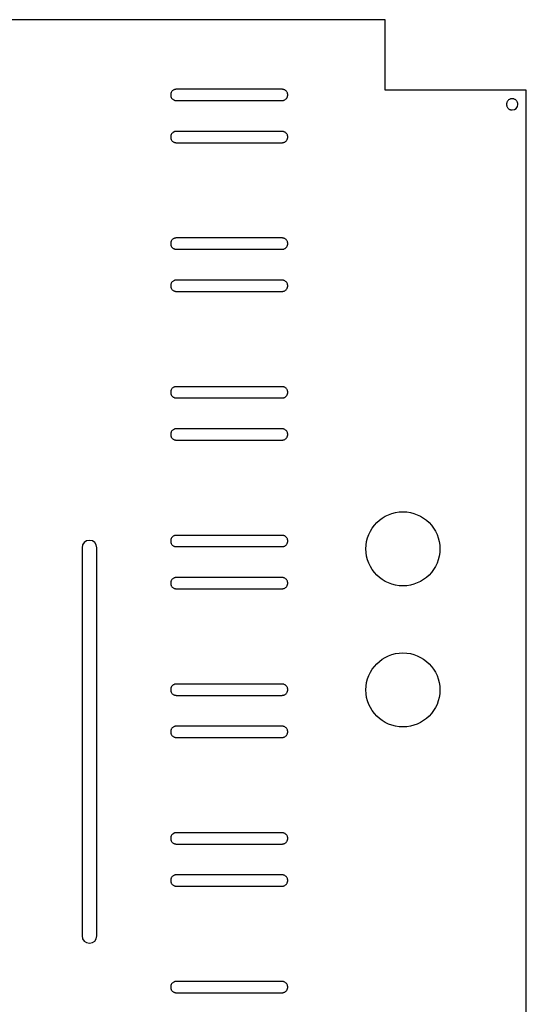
# Model space of a CAD drawing. Header units: millimetres. Extents: x 0 to 691, y 0 to 550.
# Tile 10 of 10: x 547 to 691, y 271 to 550. Entities that reach past the tile are written whole.
import ezdxf

# ---------------------------------------------------------------- set-up
doc = ezdxf.new("R2010")
doc.units = ezdxf.units.MM

msp = doc.modelspace()

# ---------------------------------------------------------------- linework, layer by layer
at = {"color": 7, "linetype": 'Continuous', "lineweight": 25}
for p, q in [((651, 550), (20, 550)), ((651, 530), (651, 550)), ((621.74, 530.27), (591.74, 530.27)), ((691, 530), (651, 530)), ((691, 0), (691, 530)), ((591.74, 527.07), (621.74, 527.07)), ((621.74, 518.33), (591.74, 518.33)), ((591.74, 515.13), (621.74, 515.13)), ((621.74, 488.12), (591.74, 488.12)), ((591.74, 484.92), (621.74, 484.92)), ((621.74, 476.18), (591.74, 476.18)), ((591.74, 472.98), (621.74, 472.98)), ((621.74, 445.97), (591.74, 445.97)), ((591.74, 442.77), (621.74, 442.77)), ((621.74, 434.03), (591.74, 434.03)), ((591.74, 430.83), (621.74, 430.83)), ((621.74, 403.82), (591.74, 403.82)), ((565.01, 400.3), (565.01, 290.3)), ((569.21, 290.3), (569.21, 400.3)), ((591.74, 400.62), (621.74, 400.62)), ((621.74, 391.88), (591.74, 391.88)), ((591.74, 388.68), (621.74, 388.68)), ((621.74, 361.67), (591.74, 361.67)), ((591.74, 358.47), (621.74, 358.47)), ((621.74, 349.73), (591.74, 349.73)), ((591.74, 346.53), (621.74, 346.53)), ((621.74, 319.52), (591.74, 319.52)), ((591.74, 316.32), (621.74, 316.32)), ((621.74, 307.58), (591.74, 307.58)), ((591.74, 304.38), (621.74, 304.38)), ((621.74, 277.37), (591.74, 277.37)), ((591.74, 274.17), (621.74, 274.17))]:
    msp.add_line(p, q, dxfattribs=at)
for centre in [(656, 400), (656, 360)]:
    msp.add_circle(centre, 10.5, dxfattribs=at)
for centre, radius, start, end in [((687, 526), 1.6, 270, 0), ((567.11, 400.3), 2.1, 360, 180), ((567.11, 290.3), 2.1, 180, 360)]:
    msp.add_arc(centre, radius, start, end, dxfattribs=at)
for points, knots in [([(591.74, 530.27), (591.7, 530.27), (591.61, 530.27), (591.5, 530.25), (591.38, 530.23), (591.26, 530.2), (591.08, 530.14), (590.85, 530.02), (590.6, 529.81), (590.39, 529.55), (590.26, 529.3), (590.18, 529.07), (590.14, 528.87), (590.14, 528.74), (590.14, 528.67)], [0, 0, 0, 0, 0.04829, 0.096178, 0.143939, 0.19185, 0.240186, 0.370048, 0.500049, 0.629915, 0.759912, 0.840127, 0.919728, 1, 1, 1, 1]), ([(590.14, 528.67), (590.14, 528.63), (590.14, 528.55), (590.15, 528.43), (590.17, 528.31), (590.21, 528.19), (590.27, 528.02), (590.39, 527.78), (590.6, 527.53), (590.85, 527.32), (591.11, 527.19), (591.34, 527.12), (591.53, 527.08), (591.67, 527.07), (591.74, 527.07)], [0, 0, 0, 0, 0.048293, 0.096182, 0.143943, 0.191853, 0.240187, 0.370052, 0.500049, 0.629911, 0.759912, 0.840123, 0.919725, 1, 1, 1, 1]), ([(623.34, 528.67), (623.33, 528.71), (623.33, 528.79), (623.32, 528.91), (623.3, 529.03), (623.27, 529.14), (623.2, 529.32), (623.08, 529.55), (622.87, 529.81), (622.62, 530.02), (622.37, 530.15), (622.13, 530.22), (621.94, 530.26), (621.8, 530.27), (621.74, 530.27)], [0, 0, 0, 0, 0.048293, 0.096182, 0.143943, 0.191853, 0.240187, 0.370052, 0.500049, 0.629911, 0.759912, 0.840123, 0.919725, 1, 1, 1, 1]), ([(621.74, 527.07), (621.78, 527.07), (621.86, 527.07), (621.98, 527.09), (622.09, 527.11), (622.21, 527.14), (622.39, 527.2), (622.62, 527.32), (622.87, 527.53), (623.08, 527.78), (623.21, 528.04), (623.29, 528.27), (623.33, 528.47), (623.33, 528.6), (623.34, 528.67)], [0, 0, 0, 0, 0.04829, 0.096178, 0.143939, 0.19185, 0.240186, 0.370048, 0.500049, 0.629915, 0.759912, 0.840127, 0.919728, 1, 1, 1, 1]), ([(687, 527.6), (686.96, 527.6), (686.88, 527.6), (686.76, 527.58), (686.64, 527.56), (686.52, 527.53), (686.35, 527.47), (686.11, 527.35), (685.86, 527.14), (685.65, 526.88), (685.52, 526.63), (685.45, 526.4), (685.41, 526.2), (685.4, 526.07), (685.4, 526)], [0, 0, 0, 0, 0.0482902, 0.0961782, 0.1439392, 0.1918504, 0.2401865, 0.3700481, 0.5000492, 0.6299148, 0.7599118, 0.8401267, 0.9197283, 1, 1, 1, 1]), ([(688.6, 526), (688.6, 526.04), (688.6, 526.12), (688.58, 526.24), (688.56, 526.36), (688.53, 526.48), (688.47, 526.65), (688.35, 526.88), (688.14, 527.14), (687.89, 527.35), (687.63, 527.48), (687.4, 527.55), (687.2, 527.59), (687.07, 527.6), (687, 527.6)], [0, 0, 0, 0, 0.048293, 0.096182, 0.143943, 0.191853, 0.240187, 0.370052, 0.500049, 0.629911, 0.759912, 0.840123, 0.919725, 1, 1, 1, 1]), ([(685.4, 526), (685.4, 525.96), (685.4, 525.88), (685.42, 525.76), (685.44, 525.64), (685.47, 525.52), (685.53, 525.35), (685.65, 525.12), (685.86, 524.86), (686.11, 524.65), (686.37, 524.52), (686.6, 524.45), (686.8, 524.41), (686.93, 524.4), (687, 524.4)], [0, 0, 0, 0, 0.0482928, 0.0961822, 0.1439431, 0.191853, 0.2401866, 0.3700522, 0.5000492, 0.6299107, 0.7599117, 0.8401231, 0.9197247, 1, 1, 1, 1]), ([(591.74, 518.33), (591.7, 518.33), (591.61, 518.33), (591.5, 518.31), (591.38, 518.29), (591.26, 518.26), (591.08, 518.2), (590.85, 518.08), (590.6, 517.87), (590.39, 517.62), (590.26, 517.36), (590.18, 517.13), (590.14, 516.93), (590.14, 516.8), (590.14, 516.73)], [0, 0, 0, 0, 0.04829, 0.096178, 0.143939, 0.19185, 0.240186, 0.370048, 0.500049, 0.629915, 0.759912, 0.840127, 0.919728, 1, 1, 1, 1]), ([(590.14, 516.73), (590.14, 516.69), (590.14, 516.61), (590.15, 516.49), (590.17, 516.37), (590.21, 516.26), (590.27, 516.08), (590.39, 515.85), (590.6, 515.59), (590.85, 515.38), (591.11, 515.25), (591.34, 515.18), (591.53, 515.14), (591.67, 515.13), (591.74, 515.13)], [0, 0, 0, 0, 0.048293, 0.096182, 0.143943, 0.191853, 0.240187, 0.370052, 0.500049, 0.629911, 0.759912, 0.840123, 0.919725, 1, 1, 1, 1]), ([(623.34, 516.73), (623.33, 516.77), (623.33, 516.85), (623.32, 516.97), (623.3, 517.09), (623.27, 517.21), (623.2, 517.38), (623.08, 517.62), (622.87, 517.87), (622.62, 518.08), (622.37, 518.21), (622.13, 518.28), (621.94, 518.32), (621.8, 518.33), (621.74, 518.33)], [0, 0, 0, 0, 0.048293, 0.096182, 0.143943, 0.191853, 0.240187, 0.370052, 0.500049, 0.629911, 0.759912, 0.840123, 0.919725, 1, 1, 1, 1]), ([(621.74, 515.13), (621.78, 515.13), (621.86, 515.13), (621.98, 515.15), (622.09, 515.17), (622.21, 515.2), (622.39, 515.26), (622.62, 515.38), (622.87, 515.59), (623.08, 515.85), (623.21, 516.1), (623.29, 516.33), (623.33, 516.53), (623.33, 516.66), (623.34, 516.73)], [0, 0, 0, 0, 0.04829, 0.096178, 0.143939, 0.19185, 0.240186, 0.370048, 0.500049, 0.629915, 0.759912, 0.840127, 0.919728, 1, 1, 1, 1]), ([(591.74, 488.12), (591.7, 488.12), (591.61, 488.12), (591.5, 488.1), (591.38, 488.08), (591.26, 488.05), (591.08, 487.99), (590.85, 487.87), (590.6, 487.66), (590.39, 487.4), (590.26, 487.15), (590.18, 486.92), (590.14, 486.72), (590.14, 486.59), (590.14, 486.52)], [0, 0, 0, 0, 0.04829, 0.096178, 0.143939, 0.19185, 0.240186, 0.370048, 0.500049, 0.629915, 0.759912, 0.840127, 0.919728, 1, 1, 1, 1]), ([(590.14, 486.52), (590.14, 486.48), (590.14, 486.4), (590.15, 486.28), (590.17, 486.16), (590.21, 486.04), (590.27, 485.87), (590.39, 485.63), (590.6, 485.38), (590.85, 485.17), (591.11, 485.04), (591.34, 484.97), (591.53, 484.93), (591.67, 484.92), (591.74, 484.92)], [0, 0, 0, 0, 0.048293, 0.096182, 0.143943, 0.191853, 0.240187, 0.370052, 0.500049, 0.629911, 0.759912, 0.840123, 0.919725, 1, 1, 1, 1]), ([(623.34, 486.52), (623.33, 486.56), (623.33, 486.64), (623.32, 486.76), (623.3, 486.88), (623.27, 486.99), (623.2, 487.17), (623.08, 487.4), (622.87, 487.66), (622.62, 487.87), (622.37, 488), (622.13, 488.07), (621.94, 488.11), (621.8, 488.12), (621.74, 488.12)], [0, 0, 0, 0, 0.0482928, 0.0961822, 0.1439431, 0.191853, 0.2401866, 0.3700522, 0.5000492, 0.6299107, 0.7599117, 0.8401231, 0.9197247, 1, 1, 1, 1]), ([(621.74, 484.92), (621.78, 484.92), (621.86, 484.92), (621.98, 484.94), (622.09, 484.96), (622.21, 484.99), (622.39, 485.05), (622.62, 485.17), (622.87, 485.38), (623.08, 485.63), (623.21, 485.89), (623.29, 486.12), (623.33, 486.32), (623.33, 486.45), (623.34, 486.52)], [0, 0, 0, 0, 0.04829, 0.096178, 0.143939, 0.19185, 0.240186, 0.370048, 0.500049, 0.629915, 0.759912, 0.840127, 0.919728, 1, 1, 1, 1]), ([(591.74, 476.18), (591.7, 476.18), (591.61, 476.18), (591.5, 476.16), (591.38, 476.14), (591.26, 476.11), (591.08, 476.05), (590.85, 475.93), (590.6, 475.72), (590.39, 475.47), (590.26, 475.21), (590.18, 474.98), (590.14, 474.78), (590.14, 474.65), (590.14, 474.58)], [0, 0, 0, 0, 0.04829, 0.096178, 0.143939, 0.19185, 0.240186, 0.370048, 0.500049, 0.629915, 0.759912, 0.840127, 0.919728, 1, 1, 1, 1]), ([(590.14, 474.58), (590.14, 474.54), (590.14, 474.46), (590.15, 474.34), (590.17, 474.22), (590.21, 474.11), (590.27, 473.93), (590.39, 473.7), (590.6, 473.44), (590.85, 473.23), (591.11, 473.1), (591.34, 473.03), (591.53, 472.99), (591.67, 472.98), (591.74, 472.98)], [0, 0, 0, 0, 0.048293, 0.096182, 0.143943, 0.191853, 0.240187, 0.370052, 0.500049, 0.629911, 0.759912, 0.840123, 0.919725, 1, 1, 1, 1]), ([(623.34, 474.58), (623.33, 474.62), (623.33, 474.7), (623.32, 474.82), (623.3, 474.94), (623.27, 475.06), (623.2, 475.23), (623.08, 475.47), (622.87, 475.72), (622.62, 475.93), (622.37, 476.06), (622.13, 476.13), (621.94, 476.17), (621.8, 476.18), (621.74, 476.18)], [0, 0, 0, 0, 0.048293, 0.096182, 0.143943, 0.191853, 0.240187, 0.370052, 0.500049, 0.629911, 0.759912, 0.840123, 0.919725, 1, 1, 1, 1]), ([(621.74, 472.98), (621.78, 472.98), (621.86, 472.98), (621.98, 473), (622.09, 473.02), (622.21, 473.05), (622.39, 473.11), (622.62, 473.23), (622.87, 473.44), (623.08, 473.7), (623.21, 473.95), (623.29, 474.18), (623.33, 474.38), (623.33, 474.51), (623.34, 474.58)], [0, 0, 0, 0, 0.04829, 0.096178, 0.143939, 0.19185, 0.240186, 0.370048, 0.500049, 0.629915, 0.759912, 0.840127, 0.919728, 1, 1, 1, 1]), ([(591.74, 445.97), (591.7, 445.97), (591.61, 445.97), (591.5, 445.95), (591.38, 445.93), (591.26, 445.9), (591.08, 445.84), (590.85, 445.72), (590.6, 445.51), (590.39, 445.25), (590.26, 445), (590.18, 444.77), (590.14, 444.57), (590.14, 444.44), (590.14, 444.37)], [0, 0, 0, 0, 0.04829, 0.096178, 0.143939, 0.19185, 0.240186, 0.370048, 0.500049, 0.629915, 0.759912, 0.840127, 0.919728, 1, 1, 1, 1]), ([(590.14, 444.37), (590.14, 444.33), (590.14, 444.25), (590.15, 444.13), (590.17, 444.01), (590.21, 443.89), (590.27, 443.72), (590.39, 443.48), (590.6, 443.23), (590.85, 443.02), (591.11, 442.89), (591.34, 442.82), (591.53, 442.78), (591.67, 442.77), (591.74, 442.77)], [0, 0, 0, 0, 0.0482928, 0.0961822, 0.1439431, 0.191853, 0.2401866, 0.3700522, 0.5000492, 0.6299107, 0.7599117, 0.8401231, 0.9197247, 1, 1, 1, 1]), ([(623.34, 444.37), (623.33, 444.41), (623.33, 444.49), (623.32, 444.61), (623.3, 444.73), (623.27, 444.84), (623.2, 445.02), (623.08, 445.25), (622.87, 445.51), (622.62, 445.72), (622.37, 445.85), (622.13, 445.92), (621.94, 445.96), (621.8, 445.97), (621.74, 445.97)], [0, 0, 0, 0, 0.048293, 0.096182, 0.143943, 0.191853, 0.240187, 0.370052, 0.500049, 0.629911, 0.759912, 0.840123, 0.919725, 1, 1, 1, 1]), ([(621.74, 442.77), (621.78, 442.77), (621.86, 442.77), (621.98, 442.79), (622.09, 442.81), (622.21, 442.84), (622.39, 442.9), (622.62, 443.02), (622.87, 443.23), (623.08, 443.48), (623.21, 443.74), (623.29, 443.97), (623.33, 444.17), (623.33, 444.3), (623.34, 444.37)], [0, 0, 0, 0, 0.04829, 0.096178, 0.143939, 0.19185, 0.240186, 0.370048, 0.500049, 0.629915, 0.759912, 0.840127, 0.919728, 1, 1, 1, 1]), ([(591.74, 434.03), (591.7, 434.03), (591.61, 434.03), (591.5, 434.01), (591.38, 433.99), (591.26, 433.96), (591.08, 433.9), (590.85, 433.78), (590.6, 433.57), (590.39, 433.32), (590.26, 433.06), (590.18, 432.83), (590.14, 432.63), (590.14, 432.5), (590.14, 432.43)], [0, 0, 0, 0, 0.04829, 0.096178, 0.143939, 0.19185, 0.240186, 0.370048, 0.500049, 0.629915, 0.759912, 0.840127, 0.919728, 1, 1, 1, 1]), ([(623.34, 432.43), (623.33, 432.47), (623.33, 432.55), (623.32, 432.67), (623.3, 432.79), (623.27, 432.91), (623.2, 433.08), (623.08, 433.32), (622.87, 433.57), (622.62, 433.78), (622.37, 433.91), (622.13, 433.98), (621.94, 434.02), (621.8, 434.03), (621.74, 434.03)], [0, 0, 0, 0, 0.048293, 0.096182, 0.143943, 0.191853, 0.240187, 0.370052, 0.500049, 0.629911, 0.759912, 0.840123, 0.919725, 1, 1, 1, 1]), ([(590.14, 432.43), (590.14, 432.39), (590.14, 432.31), (590.15, 432.19), (590.17, 432.07), (590.21, 431.96), (590.27, 431.78), (590.39, 431.55), (590.6, 431.29), (590.85, 431.08), (591.11, 430.95), (591.34, 430.88), (591.53, 430.84), (591.67, 430.83), (591.74, 430.83)], [0, 0, 0, 0, 0.048293, 0.096182, 0.143943, 0.191853, 0.240187, 0.370052, 0.500049, 0.629911, 0.759912, 0.840123, 0.919725, 1, 1, 1, 1]), ([(621.74, 430.83), (621.78, 430.83), (621.86, 430.83), (621.98, 430.85), (622.09, 430.87), (622.21, 430.9), (622.39, 430.96), (622.62, 431.08), (622.87, 431.29), (623.08, 431.55), (623.21, 431.8), (623.29, 432.03), (623.33, 432.23), (623.33, 432.36), (623.34, 432.43)], [0, 0, 0, 0, 0.04829, 0.096178, 0.143939, 0.19185, 0.240186, 0.370048, 0.500049, 0.629915, 0.759912, 0.840127, 0.919728, 1, 1, 1, 1]), ([(591.74, 403.82), (591.7, 403.82), (591.61, 403.82), (591.5, 403.8), (591.38, 403.78), (591.26, 403.75), (591.08, 403.69), (590.85, 403.57), (590.6, 403.36), (590.39, 403.1), (590.26, 402.85), (590.18, 402.62), (590.14, 402.42), (590.14, 402.29), (590.14, 402.22)], [0, 0, 0, 0, 0.04829, 0.096178, 0.143939, 0.19185, 0.240186, 0.370048, 0.500049, 0.629915, 0.759912, 0.840127, 0.919728, 1, 1, 1, 1]), ([(590.14, 402.22), (590.14, 402.18), (590.14, 402.1), (590.15, 401.98), (590.17, 401.86), (590.21, 401.74), (590.27, 401.57), (590.39, 401.33), (590.6, 401.08), (590.85, 400.87), (591.11, 400.74), (591.34, 400.67), (591.53, 400.63), (591.67, 400.62), (591.74, 400.62)], [0, 0, 0, 0, 0.048293, 0.096182, 0.143943, 0.191853, 0.240187, 0.370052, 0.500049, 0.629911, 0.759912, 0.840123, 0.919725, 1, 1, 1, 1]), ([(623.34, 402.22), (623.33, 402.26), (623.33, 402.34), (623.32, 402.46), (623.3, 402.58), (623.27, 402.69), (623.2, 402.87), (623.08, 403.1), (622.87, 403.36), (622.62, 403.57), (622.37, 403.7), (622.13, 403.77), (621.94, 403.81), (621.8, 403.82), (621.74, 403.82)], [0, 0, 0, 0, 0.048293, 0.096182, 0.143943, 0.191853, 0.240187, 0.370052, 0.500049, 0.629911, 0.759912, 0.840123, 0.919725, 1, 1, 1, 1]), ([(621.74, 400.62), (621.78, 400.62), (621.86, 400.62), (621.98, 400.64), (622.09, 400.66), (622.21, 400.69), (622.39, 400.75), (622.62, 400.87), (622.87, 401.08), (623.08, 401.33), (623.21, 401.59), (623.29, 401.82), (623.33, 402.02), (623.33, 402.15), (623.34, 402.22)], [0, 0, 0, 0, 0.04829, 0.096178, 0.143939, 0.19185, 0.240186, 0.370048, 0.500049, 0.629915, 0.759912, 0.840127, 0.919728, 1, 1, 1, 1]), ([(591.74, 391.88), (591.7, 391.88), (591.61, 391.88), (591.5, 391.86), (591.38, 391.84), (591.26, 391.81), (591.08, 391.75), (590.85, 391.63), (590.6, 391.42), (590.39, 391.17), (590.26, 390.91), (590.18, 390.68), (590.14, 390.48), (590.14, 390.35), (590.14, 390.28)], [0, 0, 0, 0, 0.04829, 0.096178, 0.143939, 0.19185, 0.240186, 0.370048, 0.500049, 0.629915, 0.759912, 0.840127, 0.919728, 1, 1, 1, 1]), ([(623.34, 390.28), (623.33, 390.32), (623.33, 390.4), (623.32, 390.52), (623.3, 390.64), (623.27, 390.76), (623.2, 390.93), (623.08, 391.17), (622.87, 391.42), (622.62, 391.63), (622.37, 391.76), (622.13, 391.83), (621.94, 391.87), (621.8, 391.88), (621.74, 391.88)], [0, 0, 0, 0, 0.0482928, 0.0961822, 0.1439431, 0.191853, 0.2401866, 0.3700522, 0.5000492, 0.6299107, 0.7599117, 0.8401231, 0.9197247, 1, 1, 1, 1]), ([(590.14, 390.28), (590.14, 390.24), (590.14, 390.16), (590.15, 390.04), (590.17, 389.92), (590.21, 389.81), (590.27, 389.63), (590.39, 389.4), (590.6, 389.14), (590.85, 388.93), (591.11, 388.8), (591.34, 388.73), (591.53, 388.69), (591.67, 388.68), (591.74, 388.68)], [0, 0, 0, 0, 0.0482928, 0.0961822, 0.1439431, 0.191853, 0.2401866, 0.3700522, 0.5000492, 0.6299107, 0.7599117, 0.8401231, 0.9197247, 1, 1, 1, 1]), ([(621.74, 388.68), (621.78, 388.68), (621.86, 388.68), (621.98, 388.7), (622.09, 388.72), (622.21, 388.75), (622.39, 388.81), (622.62, 388.93), (622.87, 389.14), (623.08, 389.4), (623.21, 389.65), (623.29, 389.88), (623.33, 390.08), (623.33, 390.21), (623.34, 390.28)], [0, 0, 0, 0, 0.0482902, 0.0961782, 0.1439392, 0.1918504, 0.2401865, 0.3700481, 0.5000492, 0.6299148, 0.7599118, 0.8401267, 0.9197283, 1, 1, 1, 1]), ([(591.74, 361.67), (591.7, 361.67), (591.61, 361.67), (591.5, 361.65), (591.38, 361.63), (591.26, 361.6), (591.08, 361.54), (590.85, 361.42), (590.6, 361.21), (590.39, 360.95), (590.26, 360.7), (590.18, 360.47), (590.14, 360.27), (590.14, 360.14), (590.14, 360.07)], [0, 0, 0, 0, 0.0482902, 0.0961782, 0.1439392, 0.1918504, 0.2401865, 0.3700481, 0.5000492, 0.6299148, 0.7599118, 0.8401267, 0.9197283, 1, 1, 1, 1]), ([(590.14, 360.07), (590.14, 360.03), (590.14, 359.95), (590.15, 359.83), (590.17, 359.71), (590.21, 359.59), (590.27, 359.42), (590.39, 359.18), (590.6, 358.93), (590.85, 358.72), (591.11, 358.59), (591.34, 358.52), (591.53, 358.48), (591.67, 358.47), (591.74, 358.47)], [0, 0, 0, 0, 0.048293, 0.096182, 0.143943, 0.191853, 0.240187, 0.370052, 0.500049, 0.629911, 0.759912, 0.840123, 0.919725, 1, 1, 1, 1]), ([(623.34, 360.07), (623.33, 360.11), (623.33, 360.19), (623.32, 360.31), (623.3, 360.43), (623.27, 360.54), (623.2, 360.72), (623.08, 360.95), (622.87, 361.21), (622.62, 361.42), (622.37, 361.55), (622.13, 361.62), (621.94, 361.66), (621.8, 361.67), (621.74, 361.67)], [0, 0, 0, 0, 0.048293, 0.096182, 0.143943, 0.191853, 0.240187, 0.370052, 0.500049, 0.629911, 0.759912, 0.840123, 0.919725, 1, 1, 1, 1]), ([(621.74, 358.47), (621.78, 358.47), (621.86, 358.47), (621.98, 358.49), (622.09, 358.51), (622.21, 358.54), (622.39, 358.6), (622.62, 358.72), (622.87, 358.93), (623.08, 359.18), (623.21, 359.44), (623.29, 359.67), (623.33, 359.87), (623.33, 360), (623.34, 360.07)], [0, 0, 0, 0, 0.04829, 0.096178, 0.143939, 0.19185, 0.240186, 0.370048, 0.500049, 0.629915, 0.759912, 0.840127, 0.919728, 1, 1, 1, 1]), ([(591.74, 349.73), (591.7, 349.73), (591.61, 349.73), (591.5, 349.71), (591.38, 349.69), (591.26, 349.66), (591.08, 349.6), (590.85, 349.48), (590.6, 349.27), (590.39, 349.02), (590.26, 348.76), (590.18, 348.53), (590.14, 348.33), (590.14, 348.2), (590.14, 348.13)], [0, 0, 0, 0, 0.04829, 0.096178, 0.143939, 0.19185, 0.240186, 0.370048, 0.500049, 0.629915, 0.759912, 0.840127, 0.919728, 1, 1, 1, 1]), ([(623.34, 348.13), (623.33, 348.17), (623.33, 348.25), (623.32, 348.37), (623.3, 348.49), (623.27, 348.61), (623.2, 348.78), (623.08, 349.02), (622.87, 349.27), (622.62, 349.48), (622.37, 349.61), (622.13, 349.68), (621.94, 349.72), (621.8, 349.73), (621.74, 349.73)], [0, 0, 0, 0, 0.048293, 0.096182, 0.143943, 0.191853, 0.240187, 0.370052, 0.500049, 0.629911, 0.759912, 0.840123, 0.919725, 1, 1, 1, 1]), ([(590.14, 348.13), (590.14, 348.09), (590.14, 348.01), (590.15, 347.89), (590.17, 347.77), (590.21, 347.66), (590.27, 347.48), (590.39, 347.25), (590.6, 346.99), (590.85, 346.78), (591.11, 346.65), (591.34, 346.58), (591.53, 346.54), (591.67, 346.53), (591.74, 346.53)], [0, 0, 0, 0, 0.048293, 0.096182, 0.143943, 0.191853, 0.240187, 0.370052, 0.500049, 0.629911, 0.759912, 0.840123, 0.919725, 1, 1, 1, 1]), ([(621.74, 346.53), (621.78, 346.53), (621.86, 346.53), (621.98, 346.55), (622.09, 346.57), (622.21, 346.6), (622.39, 346.66), (622.62, 346.78), (622.87, 346.99), (623.08, 347.25), (623.21, 347.5), (623.29, 347.73), (623.33, 347.93), (623.33, 348.06), (623.34, 348.13)], [0, 0, 0, 0, 0.04829, 0.096178, 0.143939, 0.19185, 0.240186, 0.370048, 0.500049, 0.629915, 0.759912, 0.840127, 0.919728, 1, 1, 1, 1]), ([(591.74, 319.52), (591.7, 319.52), (591.61, 319.52), (591.5, 319.5), (591.38, 319.48), (591.26, 319.45), (591.08, 319.39), (590.85, 319.27), (590.6, 319.06), (590.39, 318.8), (590.26, 318.55), (590.18, 318.32), (590.14, 318.12), (590.14, 317.99), (590.14, 317.92)], [0, 0, 0, 0, 0.04829, 0.096178, 0.143939, 0.19185, 0.240186, 0.370048, 0.500049, 0.629915, 0.759912, 0.840127, 0.919728, 1, 1, 1, 1]), ([(623.34, 317.92), (623.33, 317.96), (623.33, 318.04), (623.32, 318.16), (623.3, 318.28), (623.27, 318.39), (623.2, 318.57), (623.08, 318.8), (622.87, 319.06), (622.62, 319.27), (622.37, 319.4), (622.13, 319.47), (621.94, 319.51), (621.8, 319.52), (621.74, 319.52)], [0, 0, 0, 0, 0.048293, 0.096182, 0.143943, 0.191853, 0.240187, 0.370052, 0.500049, 0.629911, 0.759912, 0.840123, 0.919725, 1, 1, 1, 1]), ([(590.14, 317.92), (590.14, 317.88), (590.14, 317.8), (590.15, 317.68), (590.17, 317.56), (590.21, 317.44), (590.27, 317.27), (590.39, 317.03), (590.6, 316.78), (590.85, 316.57), (591.11, 316.44), (591.34, 316.37), (591.53, 316.33), (591.67, 316.32), (591.74, 316.32)], [0, 0, 0, 0, 0.048293, 0.096182, 0.143943, 0.191853, 0.240187, 0.370052, 0.500049, 0.629911, 0.759912, 0.840123, 0.919725, 1, 1, 1, 1]), ([(621.74, 316.32), (621.78, 316.32), (621.86, 316.32), (621.98, 316.34), (622.09, 316.36), (622.21, 316.39), (622.39, 316.45), (622.62, 316.57), (622.87, 316.78), (623.08, 317.03), (623.21, 317.29), (623.29, 317.52), (623.33, 317.72), (623.33, 317.85), (623.34, 317.92)], [0, 0, 0, 0, 0.04829, 0.096178, 0.143939, 0.19185, 0.240186, 0.370048, 0.500049, 0.629915, 0.759912, 0.840127, 0.919728, 1, 1, 1, 1]), ([(591.74, 307.58), (591.7, 307.58), (591.61, 307.58), (591.5, 307.56), (591.38, 307.54), (591.26, 307.51), (591.08, 307.45), (590.85, 307.33), (590.6, 307.12), (590.39, 306.87), (590.26, 306.61), (590.18, 306.38), (590.14, 306.18), (590.14, 306.05), (590.14, 305.98)], [0, 0, 0, 0, 0.0482902, 0.0961782, 0.1439392, 0.1918504, 0.2401865, 0.3700481, 0.5000492, 0.6299148, 0.7599118, 0.8401267, 0.9197283, 1, 1, 1, 1]), ([(623.34, 305.98), (623.33, 306.02), (623.33, 306.1), (623.32, 306.22), (623.3, 306.34), (623.27, 306.46), (623.2, 306.63), (623.08, 306.87), (622.87, 307.12), (622.62, 307.33), (622.37, 307.46), (622.13, 307.53), (621.94, 307.57), (621.8, 307.58), (621.74, 307.58)], [0, 0, 0, 0, 0.048293, 0.096182, 0.143943, 0.191853, 0.240187, 0.370052, 0.500049, 0.629911, 0.759912, 0.840123, 0.919725, 1, 1, 1, 1]), ([(590.14, 305.98), (590.14, 305.94), (590.14, 305.86), (590.15, 305.74), (590.17, 305.62), (590.21, 305.51), (590.27, 305.33), (590.39, 305.1), (590.6, 304.84), (590.85, 304.63), (591.11, 304.5), (591.34, 304.43), (591.53, 304.39), (591.67, 304.38), (591.74, 304.38)], [0, 0, 0, 0, 0.048293, 0.096182, 0.143943, 0.191853, 0.240187, 0.370052, 0.500049, 0.629911, 0.759912, 0.840123, 0.919725, 1, 1, 1, 1]), ([(621.74, 304.38), (621.78, 304.38), (621.86, 304.38), (621.98, 304.4), (622.09, 304.42), (622.21, 304.45), (622.39, 304.51), (622.62, 304.63), (622.87, 304.84), (623.08, 305.1), (623.21, 305.35), (623.29, 305.58), (623.33, 305.78), (623.33, 305.91), (623.34, 305.98)], [0, 0, 0, 0, 0.04829, 0.096178, 0.143939, 0.19185, 0.240186, 0.370048, 0.500049, 0.629915, 0.759912, 0.840127, 0.919728, 1, 1, 1, 1]), ([(591.74, 277.37), (591.7, 277.37), (591.61, 277.37), (591.5, 277.35), (591.38, 277.33), (591.26, 277.3), (591.08, 277.24), (590.85, 277.12), (590.6, 276.91), (590.39, 276.65), (590.26, 276.4), (590.18, 276.17), (590.14, 275.97), (590.14, 275.84), (590.14, 275.77)], [0, 0, 0, 0, 0.04829, 0.096178, 0.143939, 0.19185, 0.240186, 0.370048, 0.500049, 0.629915, 0.759912, 0.840127, 0.919728, 1, 1, 1, 1]), ([(623.34, 275.77), (623.33, 275.81), (623.33, 275.89), (623.32, 276.01), (623.3, 276.13), (623.27, 276.24), (623.2, 276.42), (623.08, 276.65), (622.87, 276.91), (622.62, 277.12), (622.37, 277.25), (622.13, 277.32), (621.94, 277.36), (621.8, 277.37), (621.74, 277.37)], [0, 0, 0, 0, 0.048293, 0.096182, 0.143943, 0.191853, 0.240187, 0.370052, 0.500049, 0.629911, 0.759912, 0.840123, 0.919725, 1, 1, 1, 1]), ([(590.14, 275.77), (590.14, 275.73), (590.14, 275.65), (590.15, 275.53), (590.17, 275.41), (590.21, 275.29), (590.27, 275.12), (590.39, 274.88), (590.6, 274.63), (590.85, 274.42), (591.11, 274.29), (591.34, 274.22), (591.53, 274.18), (591.67, 274.17), (591.74, 274.17)], [0, 0, 0, 0, 0.048293, 0.096182, 0.143943, 0.191853, 0.240187, 0.370052, 0.500049, 0.629911, 0.759912, 0.840123, 0.919725, 1, 1, 1, 1]), ([(621.74, 274.17), (621.78, 274.17), (621.86, 274.17), (621.98, 274.19), (622.09, 274.21), (622.21, 274.24), (622.39, 274.3), (622.62, 274.42), (622.87, 274.63), (623.08, 274.88), (623.21, 275.14), (623.29, 275.37), (623.33, 275.57), (623.33, 275.7), (623.34, 275.77)], [0, 0, 0, 0, 0.04829, 0.096178, 0.143939, 0.19185, 0.240186, 0.370048, 0.500049, 0.629915, 0.759912, 0.840127, 0.919728, 1, 1, 1, 1])]:
    msp.add_open_spline(points, degree=3, knots=knots, dxfattribs=at)

doc.saveas('drawing.dxf')
